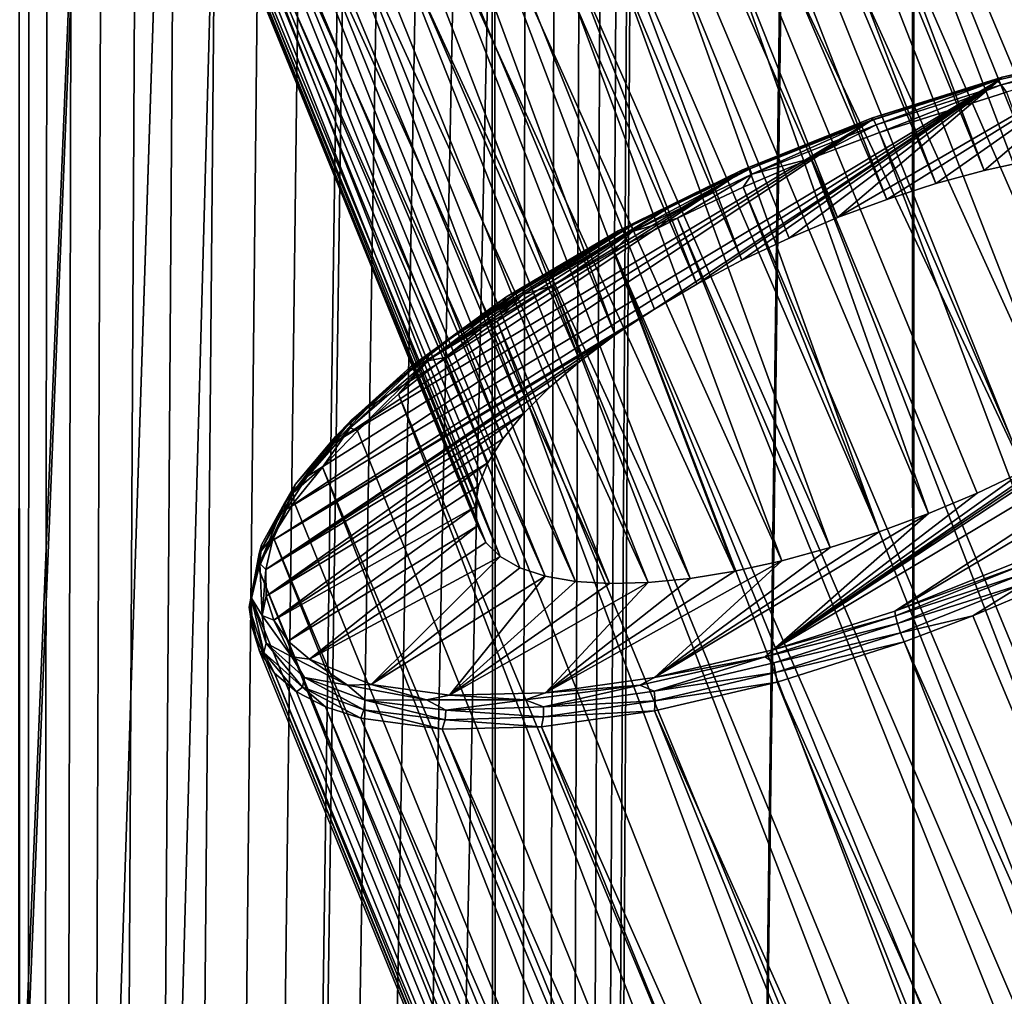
# Model space of a CAD drawing. Header units: metres. Extents: x -155 to 33, y -152 to 27.
# Tile 117 of 133: x 14 to 18, y -23 to -19. Entities that reach past the tile are written whole.
import ezdxf

# ---------------------------------------------------------------- set-up
doc = ezdxf.new("R2010")
doc.units = ezdxf.units.M
doc.layers.add('solid_12_401_042_XXX', color=7, linetype='CONTINUOUS')

msp = doc.modelspace()

# ---------------------------------------------------------------- linework, layer by layer
at = {"layer": 'solid_12_401_042_XXX'}
for points in [[(15.788923, 22.452606, 14.574693), (13.861236, -36.273315, 16.419106), (13.861005, -48.058125, 16.4193)], [(13.861005, -48.058125, 16.4193), (13.913462, -107.069321, 16.374866), (15.788923, 22.452606, 14.574693)], [(15.788923, 22.452606, 14.574693), (13.861293, -24.704145, 16.419058), (13.861236, -36.273315, 16.419106)], [(15.788923, 22.452606, 14.574693), (13.861275, -12.729524, 16.419073), (13.861293, -24.46596, 16.419058)], [(15.788923, 22.452606, 14.574693), (13.861293, -24.46596, 16.419058), (13.861293, -24.704145, 16.419058)], [(15.788923, 22.452606, 14.574693), (13.913462, -107.069321, 16.374866), (15.828627, -107.070511, 14.531556)], [(15.788923, 22.452606, 14.574693), (15.828627, -107.070511, 14.531556), (17.473083, 22.452606, 12.505738)], [(17.466776, 22.452606, -12.510905), (17.500097, -107.071236, -12.464258), (15.827186, -107.070473, -14.529484)], [(16.366352, -14.85323, -13.919402), (17.466776, 22.452606, -12.510905), (15.827186, -107.070473, -14.529484)], [(17.473083, 22.452606, 12.505738), (15.828627, -107.070511, 14.531556), (17.501869, -107.071266, 12.465413)], [(18.8834, 22.452606, -10.248645), (17.500097, -107.071236, -12.464258), (17.466776, 22.452606, -12.510905)], [(17.473083, 22.452606, 12.505738), (17.501869, -107.071266, 12.465413), (18.88788, 22.452606, 10.24403)], [(18.8834, 22.452606, -10.248645), (18.905018, -107.071877, -10.208716), (17.500097, -107.071236, -12.464258)], [(18.88788, 22.452606, 10.24403), (17.501869, -107.071266, 12.465413), (18.906857, -107.071899, 10.208956)], [(18.301167, -19.445156, -18.577013), (14.970929, -11.518403, -15.410219), (15.147578, -11.47465, -15.236628)], [(18.455729, -19.440868, -18.432955), (15.147578, -11.47465, -15.236628), (15.320633, -11.496253, -15.062623)], [(18.455729, -19.440868, -18.432955), (18.301167, -19.445156, -18.577013), (15.147578, -11.47465, -15.236628)], [(18.133011, -19.462002, -18.703903), (14.788239, -11.63475, -15.585608), (14.970929, -11.518403, -15.410219)], [(18.301167, -19.445156, -18.577013), (18.133011, -19.462002, -18.703903), (14.970929, -11.518403, -15.410219)], [(18.593178, -19.449368, -18.274683), (15.320633, -11.496253, -15.062623), (15.495823, -11.586001, -14.882348)], [(18.593178, -19.449368, -18.274683), (18.455729, -19.440868, -18.432955), (15.320633, -11.496253, -15.062623)], [(18.714689, -19.470581, -18.101213), (18.593178, -19.449368, -18.274683), (15.495823, -11.586001, -14.882348)], [(15.670637, -11.753634, -14.698177), (18.714689, -19.470581, -18.101213), (15.495823, -11.586001, -14.882348)], [(17.765306, -19.532755, -18.8983), (14.606256, -11.827897, -15.756269), (14.788239, -11.63475, -15.585608)], [(17.953445, -19.491434, -18.811377), (17.765306, -19.532755, -18.8983), (14.788239, -11.63475, -15.585608)], [(18.133011, -19.462002, -18.703903), (17.953445, -19.491434, -18.811377), (14.788239, -11.63475, -15.585608)], [(15.670637, -11.753634, -14.698177), (18.815928, -19.504427, -17.917067), (18.714689, -19.470581, -18.101213)], [(15.670637, -11.753634, -14.698177), (18.89485, -19.549408, -17.727964), (18.815928, -19.504427, -17.917067)], [(15.834062, -11.996738, -14.521991), (18.89485, -19.549408, -17.727964), (15.670637, -11.753634, -14.698177)], [(17.571188, -19.585615, -18.962938), (14.43391, -12.095954, -15.914289), (14.606256, -11.827897, -15.756269)], [(17.765306, -19.532755, -18.8983), (17.571188, -19.585615, -18.962938), (14.606256, -11.827897, -15.756269)], [(15.834062, -11.996738, -14.521991), (18.951786, -19.60597, -17.53248), (18.89485, -19.549408, -17.727964)], [(15.980767, -12.310296, -14.360404), (18.951786, -19.60597, -17.53248), (15.834062, -11.996738, -14.521991)], [(17.374012, -19.649004, -19.004843), (14.277535, -12.434345, -16.05472), (14.43391, -12.095954, -15.914289)], [(17.571188, -19.585615, -18.962938), (17.374012, -19.649004, -19.004843), (14.43391, -12.095954, -15.914289)], [(15.980767, -12.310296, -14.360404), (18.985746, -19.67277, -17.334896), (18.951786, -19.60597, -17.53248)], [(16.107826, -12.690089, -14.217751), (18.985746, -19.67277, -17.334896), (15.980767, -12.310296, -14.360404)], [(17.176613, -19.722221, -19.022898), (14.141464, -12.839447, -16.174696), (14.277535, -12.434345, -16.05472)], [(17.374012, -19.649004, -19.004843), (17.176613, -19.722221, -19.022898), (14.277535, -12.434345, -16.05472)], [(16.107826, -12.690089, -14.217751), (18.9821, -19.833492, -16.944853), (18.995728, -19.749044, -17.138079)], [(16.213064, -13.133903, -14.097635), (18.9821, -19.833492, -16.944853), (16.107826, -12.690089, -14.217751)], [(16.107826, -12.690089, -14.217751), (18.995728, -19.749044, -17.138079), (18.985746, -19.67277, -17.334896)], [(16.792633, -19.893316, -18.987783), (14.0296, -13.309489, -16.271814), (14.141464, -12.839447, -16.174696)], [(16.981842, -19.803999, -19.017357), (16.792633, -19.893316, -18.987783), (14.141464, -12.839447, -16.174696)], [(17.176613, -19.722221, -19.022898), (16.981842, -19.803999, -19.017357), (14.141464, -12.839447, -16.174696)], [(16.213064, -13.133903, -14.097635), (18.94455, -19.925043, -16.75815), (18.9821, -19.833492, -16.944853)], [(16.293972, -13.641383, -14.004054), (18.94455, -19.925043, -16.75815), (16.213064, -13.133903, -14.097635)], [(16.611593, -19.988726, -18.935118), (13.946388, -13.844555, -16.343185), (14.0296, -13.309489, -16.271814)], [(16.792633, -19.893316, -18.987783), (16.611593, -19.988726, -18.935118), (14.0296, -13.309489, -16.271814)], [(16.293972, -13.641383, -14.004054), (18.88413, -20.022228, -16.580517), (18.94455, -19.925043, -16.75815)], [(16.346935, -14.213675, -13.9422), (18.88413, -20.022228, -16.580517), (16.293972, -13.641383, -14.004054)], [(16.284777, -20.192453, -18.762907), (13.897854, -14.447165, -16.384474), (13.946388, -13.844555, -16.343185)], [(16.441568, -20.088955, -18.859634), (16.284777, -20.192453, -18.762907), (13.946388, -13.844555, -16.343185)], [(16.611593, -19.988726, -18.935118), (16.441568, -20.088955, -18.859634), (13.946388, -13.844555, -16.343185)], [(16.346935, -14.213675, -13.9422), (18.697525, -20.228024, -16.263027), (18.801229, -20.123741, -16.414762)], [(16.366352, -14.85323, -13.919402), (18.697525, -20.228024, -16.263027), (16.346935, -14.213675, -13.9422)], [(16.346935, -14.213675, -13.9422), (18.801229, -20.123741, -16.414762), (18.88413, -20.022228, -16.580517)], [(16.143816, -20.29777, -18.645897), (13.893128, -15.106859, -16.388481), (13.897854, -14.447165, -16.384474)], [(16.284777, -20.192453, -18.762907), (16.143816, -20.29777, -18.645897), (13.897854, -14.447165, -16.384474)], [(16.348629, -15.469876, -13.940213), (16.366352, -14.85323, -13.919402), (15.827186, -107.070473, -14.529484)], [(16.348629, -15.469876, -13.940213), (18.574091, -20.333599, -16.127857), (16.366352, -14.85323, -13.919402)], [(16.366352, -14.85323, -13.919402), (18.574091, -20.333599, -16.127857), (18.697525, -20.228024, -16.263027)], [(13.893128, -15.106859, -16.388481), (13.912835, -107.069214, -16.371756), (13.885608, -107.069176, -16.394854)], [(13.932873, -15.740203, -16.354708), (13.912835, -107.069214, -16.371756), (13.893128, -15.106859, -16.388481)], [(15.916676, -20.507627, -18.35899), (13.932873, -15.740203, -16.354708), (13.893128, -15.106859, -16.388481)], [(16.02038, -20.403345, -18.510727), (15.916676, -20.507627, -18.35899), (13.893128, -15.106859, -16.388481)], [(16.143816, -20.29777, -18.645897), (16.02038, -20.403345, -18.510727), (13.893128, -15.106859, -16.388481)], [(16.30209, -16.024206, -13.994604), (16.348629, -15.469876, -13.940213), (15.827186, -107.070473, -14.529484)], [(16.30209, -16.024206, -13.994604), (18.276337, -20.542414, -15.91412), (16.348629, -15.469876, -13.940213)], [(16.348629, -15.469876, -13.940213), (18.276337, -20.542414, -15.91412), (18.433128, -20.438915, -16.010847)], [(16.348629, -15.469876, -13.940213), (18.433128, -20.438915, -16.010847), (18.574091, -20.333599, -16.127857)], [(14.006401, -16.303448, -16.291786), (13.912835, -107.069214, -16.371756), (13.932873, -15.740203, -16.354708)], [(15.833775, -20.60914, -18.193235), (14.006401, -16.303448, -16.291786), (13.932873, -15.740203, -16.354708)], [(15.916676, -20.507627, -18.35899), (15.833775, -20.60914, -18.193235), (13.932873, -15.740203, -16.354708)], [(16.232958, -16.520361, -14.074726), (16.30209, -16.024206, -13.994604), (15.827186, -107.070473, -14.529484)], [(16.232958, -16.520361, -14.074726), (18.106314, -20.642643, -15.838635), (16.30209, -16.024206, -13.994604)], [(16.30209, -16.024206, -13.994604), (18.106314, -20.642643, -15.838635), (18.276337, -20.542414, -15.91412)], [(14.105331, -16.797194, -16.206213), (13.912835, -107.069214, -16.371756), (14.006401, -16.303448, -16.291786)], [(15.773355, -20.706326, -18.015602), (14.105331, -16.797194, -16.206213), (14.006401, -16.303448, -16.291786)], [(15.833775, -20.60914, -18.193235), (15.773355, -20.706326, -18.015602), (14.006401, -16.303448, -16.291786)], [(16.145208, -16.961464, -14.17529), (16.232958, -16.520361, -14.074726), (15.827186, -107.070473, -14.529484)], [(16.145208, -16.961464, -14.17529), (17.925272, -20.738052, -15.785971), (16.232958, -16.520361, -14.074726)], [(16.232958, -16.520361, -14.074726), (17.925272, -20.738052, -15.785971), (18.106314, -20.642643, -15.838635)], [(14.224899, -17.230268, -16.101372), (13.912835, -107.069214, -16.371756), (14.105331, -16.797194, -16.206213)], [(15.722178, -20.882324, -17.635674), (14.224899, -17.230268, -16.101372), (14.105331, -16.797194, -16.206213)], [(15.735806, -20.797876, -17.828899), (15.722178, -20.882324, -17.635674), (14.105331, -16.797194, -16.206213)], [(15.773355, -20.706326, -18.015602), (15.735806, -20.797876, -17.828899), (14.105331, -16.797194, -16.206213)], [(16.041273, -17.349403, -14.29279), (16.145208, -16.961464, -14.17529), (15.827186, -107.070473, -14.529484)], [(16.041273, -17.349403, -14.29279), (17.541294, -20.909147, -15.750855), (16.145208, -16.961464, -14.17529)], [(16.145208, -16.961464, -14.17529), (17.541294, -20.909147, -15.750855), (17.736063, -20.82737, -15.756396)], [(16.145208, -16.961464, -14.17529), (17.736063, -20.82737, -15.756396), (17.925272, -20.738052, -15.785971)], [(14.36205, -17.604326, -15.979166), (13.912835, -107.069214, -16.371756), (14.224899, -17.230268, -16.101372)], [(15.732159, -20.958599, -17.438858), (14.36205, -17.604326, -15.979166), (14.224899, -17.230268, -16.101372)], [(15.722178, -20.882324, -17.635674), (15.732159, -20.958599, -17.438858), (14.224899, -17.230268, -16.101372)], [(15.92264, -17.684626, -14.424822), (16.041273, -17.349403, -14.29279), (15.827186, -107.070473, -14.529484)], [(15.92264, -17.684626, -14.424822), (17.343893, -20.982365, -15.768911), (16.041273, -17.349403, -14.29279)], [(16.041273, -17.349403, -14.29279), (17.343893, -20.982365, -15.768911), (17.541294, -20.909147, -15.750855)], [(14.514462, -17.917969, -15.840864), (13.912835, -107.069214, -16.371756), (14.36205, -17.604326, -15.979166)], [(15.76612, -21.025398, -17.241274), (14.514462, -17.917969, -15.840864), (14.36205, -17.604326, -15.979166)], [(15.732159, -20.958599, -17.438858), (15.76612, -21.025398, -17.241274), (14.36205, -17.604326, -15.979166)], [(15.790307, -17.965824, -14.569551), (15.92264, -17.684626, -14.424822), (15.827186, -107.070473, -14.529484)], [(15.790307, -17.965824, -14.569551), (17.146717, -21.045753, -15.810815), (15.92264, -17.684626, -14.424822)], [(15.92264, -17.684626, -14.424822), (17.146717, -21.045753, -15.810815), (17.343893, -20.982365, -15.768911)], [(14.679664, -18.167122, -15.687906), (13.912835, -107.069214, -16.371756), (14.514462, -17.917969, -15.840864)], [(15.823056, -21.081961, -17.045788), (14.679664, -18.167122, -15.687906), (14.514462, -17.917969, -15.840864)], [(15.76612, -21.025398, -17.241274), (15.823056, -21.081961, -17.045788), (14.514462, -17.917969, -15.840864)], [(15.790307, -17.965824, -14.569551), (15.827186, -107.070473, -14.529484), (13.912835, -107.069214, -16.371756)], [(15.645444, -18.189608, -14.724989), (15.790307, -17.965824, -14.569551), (13.912835, -107.069214, -16.371756)], [(15.645444, -18.189608, -14.724989), (16.952599, -21.098614, -15.875454), (15.790307, -17.965824, -14.569551)], [(15.790307, -17.965824, -14.569551), (16.952599, -21.098614, -15.875454), (17.146717, -21.045753, -15.810815)], [(14.853809, -18.345327, -15.523132), (13.912835, -107.069214, -16.371756), (14.679664, -18.167122, -15.687906)], [(16.003216, -21.160788, -16.672539), (14.853809, -18.345327, -15.523132), (14.679664, -18.167122, -15.687906)], [(15.901978, -21.126942, -16.856686), (16.003216, -21.160788, -16.672539), (14.679664, -18.167122, -15.687906)], [(15.823056, -21.081961, -17.045788), (15.901978, -21.126942, -16.856686), (14.679664, -18.167122, -15.687906)], [(15.490911, -18.35075, -14.887461), (15.645444, -18.189608, -14.724989), (13.912835, -107.069214, -16.371756)], [(15.490911, -18.35075, -14.887461), (16.764462, -21.139935, -15.962377), (15.645444, -18.189608, -14.724989)], [(15.645444, -18.189608, -14.724989), (16.764462, -21.139935, -15.962377), (16.952599, -21.098614, -15.875454)], [(15.016561, -18.441788, -15.36576), (13.912835, -107.069214, -16.371756), (14.853809, -18.345327, -15.523132)], [(15.33232, -18.445108, -15.050727), (15.490911, -18.35075, -14.887461), (13.912835, -107.069214, -16.371756)], [(16.124727, -21.182001, -16.499069), (14.853809, -18.345327, -15.523132), (16.003216, -21.160788, -16.672539)], [(15.016561, -18.441788, -15.36576), (14.853809, -18.345327, -15.523132), (16.124727, -21.182001, -16.499069)], [(15.33232, -18.445108, -15.050727), (16.584894, -21.169367, -16.069849), (15.490911, -18.35075, -14.887461)], [(15.490911, -18.35075, -14.887461), (16.584894, -21.169367, -16.069849), (16.764462, -21.139935, -15.962377)], [(15.016561, -18.441788, -15.36576), (15.174908, -18.474016, -15.209412), (13.912835, -107.069214, -16.371756)], [(15.174908, -18.474016, -15.209412), (15.33232, -18.445108, -15.050727), (13.912835, -107.069214, -16.371756)], [(15.016561, -18.441788, -15.36576), (16.124727, -21.182001, -16.499069), (16.262178, -21.1905, -16.340797)], [(15.016561, -18.441788, -15.36576), (16.262178, -21.1905, -16.340797), (15.174908, -18.474016, -15.209412)], [(15.174908, -18.474016, -15.209412), (16.41674, -21.186213, -16.196739), (15.33232, -18.445108, -15.050727)], [(15.33232, -18.445108, -15.050727), (16.41674, -21.186213, -16.196739), (16.584894, -21.169367, -16.069849)], [(15.174908, -18.474016, -15.209412), (16.262178, -21.1905, -16.340797), (16.41674, -21.186213, -16.196739)], [(18.32398, -19.055428, -19.508833), (17.176613, -19.722221, -19.022898), (17.374012, -19.649004, -19.004843)], [(18.32398, -19.055428, -19.508833), (17.828167, -19.167978, -19.728958), (17.176613, -19.722221, -19.022898)], [(18.32398, -19.055428, -19.508833), (17.374012, -19.649004, -19.004843), (17.571188, -19.585615, -18.962938)], [(18.32398, -19.055428, -19.508833), (17.571188, -19.585615, -18.962938), (17.765306, -19.532755, -18.8983)], [(18.32398, -19.055428, -19.508833), (17.765306, -19.532755, -18.8983), (17.953445, -19.491434, -18.811377)], [(17.836451, -19.158346, -19.762594), (18.297106, -19.058081, -19.607998), (17.817261, -19.1712, -19.810755)], [(17.83267, -19.189972, -19.842617), (17.817261, -19.1712, -19.810755), (18.297106, -19.058081, -19.607998)], [(17.836451, -19.158346, -19.762594), (17.828167, -19.167978, -19.728958), (18.32398, -19.055428, -19.508833)], [(18.316532, -19.075905, -19.638163), (17.83267, -19.189972, -19.842617), (18.297106, -19.058081, -19.607998)], [(18.316532, -19.075905, -19.638163), (17.854548, -19.218605, -19.861408), (17.83267, -19.189972, -19.842617)], [(17.836451, -19.158346, -19.762594), (18.32398, -19.055428, -19.508833), (18.338903, -19.044226, -19.539679)], [(17.836451, -19.158346, -19.762594), (18.338903, -19.044226, -19.539679), (18.297106, -19.058081, -19.607998)], [(17.828167, -19.167978, -19.728958), (14.910349, -21.01688, -18.117908), (16.441568, -20.088955, -18.859634)], [(17.828167, -19.167978, -19.728958), (14.96573, -20.89216, -18.368029), (14.910349, -21.01688, -18.117908)], [(17.828167, -19.167978, -19.728958), (17.315489, -19.329269, -19.846556), (14.96573, -20.89216, -18.368029)], [(17.828167, -19.167978, -19.728958), (16.441568, -20.088955, -18.859634), (16.611593, -19.988726, -18.935118)], [(17.828167, -19.167978, -19.728958), (16.611593, -19.988726, -18.935118), (16.792633, -19.893316, -18.987783)], [(17.828167, -19.167978, -19.728958), (16.792633, -19.893316, -18.987783), (16.981842, -19.803999, -19.017357)], [(17.828167, -19.167978, -19.728958), (16.981842, -19.803999, -19.017357), (17.176613, -19.722221, -19.022898)], [(17.836451, -19.158346, -19.762594), (17.320181, -19.329229, -19.920744), (17.313229, -19.323294, -19.881779)], [(17.836451, -19.158346, -19.762594), (17.313229, -19.323294, -19.881779), (17.828167, -19.167978, -19.728958)], [(17.313229, -19.323294, -19.881779), (17.315489, -19.329269, -19.846556), (17.828167, -19.167978, -19.728958)], [(17.836451, -19.158346, -19.762594), (17.817261, -19.1712, -19.810755), (17.320181, -19.329229, -19.920744)], [(17.817261, -19.1712, -19.810755), (17.33143, -19.349323, -19.953526), (17.320181, -19.329229, -19.920744)], [(17.83267, -19.189972, -19.842617), (17.33143, -19.349323, -19.953526), (17.817261, -19.1712, -19.810755)], [(17.83267, -19.189972, -19.842617), (17.345139, -19.38028, -19.974796), (17.33143, -19.349323, -19.953526)], [(17.83267, -19.189972, -19.842617), (17.854548, -19.218605, -19.861408), (17.345139, -19.38028, -19.974796)], [(17.854548, -19.218605, -19.861408), (20.962353, -27.787558, -23.404732), (17.345139, -19.38028, -19.974796)], [(17.315489, -19.329269, -19.846556), (15.049006, -20.760742, -18.606661), (14.96573, -20.89216, -18.368029)], [(17.315489, -19.329269, -19.846556), (15.158743, -20.624229, -18.831306), (15.049006, -20.760742, -18.606661)], [(17.315489, -19.329269, -19.846556), (16.790115, -19.539858, -19.856091), (15.158743, -20.624229, -18.831306)], [(17.315489, -19.329269, -19.846556), (16.792105, -19.531858, -19.892025), (16.790115, -19.539858, -19.856091)], [(16.82497, -19.526096, -19.933735), (16.792105, -19.531858, -19.892025), (17.313229, -19.323294, -19.881779)], [(17.313229, -19.323294, -19.881779), (16.792105, -19.531858, -19.892025), (17.315489, -19.329269, -19.846556)], [(17.320181, -19.329229, -19.920744), (16.82497, -19.526096, -19.933735), (17.313229, -19.323294, -19.881779)], [(17.320181, -19.329229, -19.920744), (16.832073, -19.547836, -19.966627), (16.82497, -19.526096, -19.933735)], [(17.320181, -19.329229, -19.920744), (17.33143, -19.349323, -19.953526), (16.832073, -19.547836, -19.966627)], [(17.069906, -19.484699, -19.994253), (16.832073, -19.547836, -19.966627), (17.33143, -19.349323, -19.953526)], [(17.069906, -19.484699, -19.994253), (17.33143, -19.349323, -19.953526), (17.345139, -19.38028, -19.974796)], [(20.712168, -28.301311, -23.598724), (17.069906, -19.484699, -19.994253), (17.345139, -19.38028, -19.974796)], [(20.712168, -28.301311, -23.598724), (17.345139, -19.38028, -19.974796), (20.962353, -27.787558, -23.404732)], [(17.069906, -19.484699, -19.994253), (16.798409, -19.599678, -19.984112), (16.832073, -19.547836, -19.966627)], [(20.589565, -28.590628, -23.68026), (16.798409, -19.599678, -19.984112), (17.069906, -19.484699, -19.994253)], [(20.589565, -28.590628, -23.68026), (17.069906, -19.484699, -19.994253), (20.712168, -28.301311, -23.598724)], [(16.790115, -19.539858, -19.856091), (15.294117, -20.484127, -19.039116), (15.158743, -20.624229, -18.831306)], [(16.790115, -19.539858, -19.856091), (15.453158, -20.342085, -19.228004), (15.294117, -20.484127, -19.039116)], [(16.790115, -19.539858, -19.856091), (16.534281, -19.659809, -19.818108), (15.453158, -20.342085, -19.228004)], [(16.350657, -19.75423, -19.84923), (16.295855, -19.774925, -19.792885), (16.792105, -19.531858, -19.892025)], [(16.790115, -19.539858, -19.856091), (16.792105, -19.531858, -19.892025), (16.295855, -19.774925, -19.792885)], [(16.790115, -19.539858, -19.856091), (16.295855, -19.774925, -19.792885), (16.534281, -19.659809, -19.818108)], [(16.82497, -19.526096, -19.933735), (16.353792, -19.777882, -19.881414), (16.350657, -19.75423, -19.84923)], [(16.82497, -19.526096, -19.933735), (16.350657, -19.75423, -19.84923), (16.792105, -19.531858, -19.892025)], [(16.82497, -19.526096, -19.933735), (16.832073, -19.547836, -19.966627), (16.353792, -19.777882, -19.881414)], [(16.53377, -19.723894, -19.944485), (16.353792, -19.777882, -19.881414), (16.832073, -19.547836, -19.966627)], [(16.798409, -19.599678, -19.984112), (16.53377, -19.723894, -19.944485), (16.832073, -19.547836, -19.966627)], [(16.917772, -21.455679, -15.035649), (19.729874, -19.778177, -16.332577), (19.828402, -19.538017, -16.822315)], [(18.276337, -20.542414, -15.91412), (16.917772, -21.455679, -15.035649), (19.828402, -19.538017, -16.822315)], [(20.46973, -28.902082, -23.749702), (16.53377, -19.723894, -19.944485), (16.798409, -19.599678, -19.984112)], [(20.46973, -28.902082, -23.749702), (16.798409, -19.599678, -19.984112), (20.589565, -28.590628, -23.68026)], [(16.534281, -19.659809, -19.818108), (15.634477, -20.199694, -19.39547), (15.453158, -20.342085, -19.228004)], [(16.534281, -19.659809, -19.818108), (16.287603, -19.78735, -19.752373), (15.634477, -20.199694, -19.39547)], [(16.534281, -19.659809, -19.818108), (16.295855, -19.774925, -19.792885), (16.287603, -19.78735, -19.752373)], [(16.53377, -19.723894, -19.944485), (16.279034, -19.855919, -19.87583), (16.353792, -19.777882, -19.881414)], [(20.354057, -29.235809, -23.805532), (16.279034, -19.855919, -19.87583), (16.53377, -19.723894, -19.944485)], [(20.354057, -29.235809, -23.805532), (16.53377, -19.723894, -19.944485), (20.46973, -28.902082, -23.749702)], [(16.287603, -19.78735, -19.752373), (15.835505, -20.058657, -19.539907), (15.634477, -20.199694, -19.39547)], [(16.287603, -19.78735, -19.752373), (16.054045, -19.920757, -19.659153), (15.835505, -20.058657, -19.539907)], [(15.915472, -20.004871, -19.670479), (15.846169, -20.041872, -19.58869), (16.295855, -19.774925, -19.792885)], [(16.287603, -19.78735, -19.752373), (16.295855, -19.774925, -19.792885), (15.846169, -20.041872, -19.58869)], [(16.287603, -19.78735, -19.752373), (15.846169, -20.041872, -19.58869), (16.054045, -19.920757, -19.659153)], [(16.350657, -19.75423, -19.84923), (16.353792, -19.777882, -19.881414), (15.914964, -20.030619, -19.701166)], [(16.350657, -19.75423, -19.84923), (15.914964, -20.030619, -19.701166), (15.915472, -20.004871, -19.670479)], [(16.037134, -19.99423, -19.778938), (15.914964, -20.030619, -19.701166), (16.353792, -19.777882, -19.881414)], [(16.350657, -19.75423, -19.84923), (15.915472, -20.004871, -19.670479), (16.295855, -19.774925, -19.792885)], [(16.279034, -19.855919, -19.87583), (16.037134, -19.99423, -19.778938), (16.353792, -19.777882, -19.881414)], [(16.917772, -21.455679, -15.035649), (17.406336, -21.300528, -14.927133), (19.729874, -19.778177, -16.332577)], [(17.406336, -21.300528, -14.927133), (19.527611, -20.041861, -15.888946), (19.729874, -19.778177, -16.332577)], [(20.135994, -29.975224, -23.867435), (16.037134, -19.99423, -19.778938), (16.279034, -19.855919, -19.87583)], [(20.241802, -29.593668, -23.845469), (16.279034, -19.855919, -19.87583), (20.354057, -29.235809, -23.805532)], [(20.135994, -29.975224, -23.867435), (16.279034, -19.855919, -19.87583), (20.241802, -29.593668, -23.845469)], [(16.054045, -19.920757, -19.659153), (15.846169, -20.041872, -19.58869), (15.835505, -20.058657, -19.539907)], [(15.915472, -20.004871, -19.670479), (15.914964, -20.030619, -19.701166), (15.532454, -20.296335, -19.432806)], [(15.915472, -20.004871, -19.670479), (15.532454, -20.296335, -19.432806), (15.536138, -20.268381, -19.404346)], [(15.915472, -20.004871, -19.670479), (15.536138, -20.268381, -19.404346), (15.846169, -20.041872, -19.58869)], [(16.037134, -19.99423, -19.778938), (15.810852, -20.137238, -19.654924), (15.914964, -20.030619, -19.701166)], [(20.040121, -30.379686, -23.869717), (15.810852, -20.137238, -19.654924), (16.037134, -19.99423, -19.778938)], [(20.135994, -29.975224, -23.867435), (20.040121, -30.379686, -23.869717), (16.037134, -19.99423, -19.778938)], [(15.536138, -20.268381, -19.404346), (15.462698, -20.32103, -19.288364), (15.846169, -20.041872, -19.58869)], [(15.835505, -20.058657, -19.539907), (15.846169, -20.041872, -19.58869), (15.462698, -20.32103, -19.288364)], [(15.835505, -20.058657, -19.539907), (15.462698, -20.32103, -19.288364), (15.634477, -20.199694, -19.39547)], [(15.602794, -20.283295, -19.505215), (15.532454, -20.296335, -19.432806), (15.914964, -20.030619, -19.701166)], [(15.810852, -20.137238, -19.654924), (15.602794, -20.283295, -19.505215), (15.914964, -20.030619, -19.701166)], [(17.406336, -21.300528, -14.927133), (17.916271, -21.096643, -14.916609), (19.527611, -20.041861, -15.888946)], [(14.910349, -21.01688, -18.117908), (16.284777, -20.192453, -18.762907), (16.441568, -20.088955, -18.859634)], [(20.329096, -32.228615, -24.245113), (15.602794, -20.283295, -19.505215), (15.810852, -20.137238, -19.654924)], [(20.329096, -32.228615, -24.245113), (15.810852, -20.137238, -19.654924), (20.040121, -30.379686, -23.869717)], [(14.883016, -21.133554, -17.859449), (16.143816, -20.29777, -18.645897), (16.284777, -20.192453, -18.762907)], [(14.910349, -21.01688, -18.117908), (14.883016, -21.133554, -17.859449), (16.284777, -20.192453, -18.762907)], [(15.634477, -20.199694, -19.39547), (15.462698, -20.32103, -19.288364), (15.453158, -20.342085, -19.228004)], [(14.883016, -21.133554, -17.859449), (16.02038, -20.403345, -18.510727), (16.143816, -20.29777, -18.645897)], [(15.536138, -20.268381, -19.404346), (15.532454, -20.296335, -19.432806), (15.220963, -20.564819, -19.086649)], [(15.536138, -20.268381, -19.404346), (15.220963, -20.564819, -19.086649), (15.227231, -20.534637, -19.061062)], [(15.250689, -20.577824, -19.135878), (15.220963, -20.564819, -19.086649), (15.532454, -20.296335, -19.432806)], [(15.536138, -20.268381, -19.404346), (15.227231, -20.534637, -19.061062), (15.462698, -20.32103, -19.288364)], [(15.415354, -20.430723, -19.331533), (15.250689, -20.577824, -19.135878), (15.532454, -20.296335, -19.432806)], [(15.602794, -20.283295, -19.505215), (15.415354, -20.430723, -19.331533), (15.532454, -20.296335, -19.432806)], [(20.329096, -32.228615, -24.245113), (15.415354, -20.430723, -19.331533), (15.602794, -20.283295, -19.505215)], [(15.227231, -20.534637, -19.061062), (15.162203, -20.600199, -18.905037), (15.462698, -20.32103, -19.288364)], [(15.453158, -20.342085, -19.228004), (15.462698, -20.32103, -19.288364), (15.162203, -20.600199, -18.905037)], [(15.453158, -20.342085, -19.228004), (15.162203, -20.600199, -18.905037), (15.294117, -20.484127, -19.039116)], [(14.883016, -21.133554, -17.859449), (15.916676, -20.507627, -18.35899), (16.02038, -20.403345, -18.510727)], [(20.003256, -32.400547, -23.86664), (15.250689, -20.577824, -19.135878), (15.415354, -20.430723, -19.331533)], [(20.003256, -32.400547, -23.86664), (15.415354, -20.430723, -19.331533), (20.329096, -32.228615, -24.245113)], [(15.294117, -20.484127, -19.039116), (15.162203, -20.600199, -18.905037), (15.158743, -20.624229, -18.831306)], [(14.883016, -21.133554, -17.859449), (14.884523, -21.240627, -17.595667), (15.916676, -20.507627, -18.35899)], [(14.884523, -21.240627, -17.595667), (15.833775, -20.60914, -18.193235), (15.916676, -20.507627, -18.35899)], [(15.227231, -20.534637, -19.061062), (15.220963, -20.564819, -19.086649), (14.992458, -20.825754, -18.675997)], [(15.227231, -20.534637, -19.061062), (14.992458, -20.825754, -18.675997), (15.000624, -20.793406, -18.65382)], [(15.227231, -20.534637, -19.061062), (15.000624, -20.793406, -18.65382), (15.162203, -20.600199, -18.905037)], [(15.110694, -20.722902, -18.920502), (14.992458, -20.825754, -18.675997), (15.220963, -20.564819, -19.086649)], [(15.250689, -20.577824, -19.135878), (15.110694, -20.722902, -18.920502), (15.220963, -20.564819, -19.086649)], [(20.003256, -32.400547, -23.86664), (15.110694, -20.722902, -18.920502), (15.250689, -20.577824, -19.135878)], [(18.276337, -20.542414, -15.91412), (18.106314, -20.642643, -15.838635), (16.917772, -21.455679, -15.035649)], [(14.884523, -21.240627, -17.595667), (15.773355, -20.706326, -18.015602), (15.833775, -20.60914, -18.193235)], [(15.000624, -20.793406, -18.65382), (14.957816, -20.86718, -18.455456), (15.162203, -20.600199, -18.905037)], [(15.158743, -20.624229, -18.831306), (15.162203, -20.600199, -18.905037), (14.957816, -20.86718, -18.455456)], [(15.158743, -20.624229, -18.831306), (14.957816, -20.86718, -18.455456), (15.049006, -20.760742, -18.606661)], [(18.106314, -20.642643, -15.838635), (17.925272, -20.738052, -15.785971), (16.917772, -21.455679, -15.035649)], [(14.884523, -21.240627, -17.595667), (14.914391, -21.337112, -17.32946), (15.773355, -20.706326, -18.015602)], [(14.914391, -21.337112, -17.32946), (15.735806, -20.797876, -17.828899), (15.773355, -20.706326, -18.015602)], [(15.110694, -20.722902, -18.920502), (14.99698, -20.864292, -18.687881), (14.992458, -20.825754, -18.675997)], [(19.764946, -32.586788, -23.439552), (14.99698, -20.864292, -18.687881), (15.110694, -20.722902, -18.920502)], [(19.764946, -32.586788, -23.439552), (15.110694, -20.722902, -18.920502), (20.003256, -32.400547, -23.86664)], [(15.049006, -20.760742, -18.606661), (14.957816, -20.86718, -18.455456), (14.96573, -20.89216, -18.368029)], [(17.925272, -20.738052, -15.785971), (17.736063, -20.82737, -15.756396), (16.917772, -21.455679, -15.035649)], [(15.000624, -20.793406, -18.65382), (14.992458, -20.825754, -18.675997), (14.855724, -21.069111, -18.216631)], [(15.000624, -20.793406, -18.65382), (14.855724, -21.069111, -18.216631), (14.865025, -21.034742, -18.198267)], [(15.000624, -20.793406, -18.65382), (14.865025, -21.034742, -18.198267), (14.957816, -20.86718, -18.455456)], [(14.914391, -21.337112, -17.32946), (15.722178, -20.882324, -17.635674), (15.735806, -20.797876, -17.828899)], [(14.910856, -21.000366, -18.440695), (14.855724, -21.069111, -18.216631), (14.992458, -20.825754, -18.675997)], [(14.99698, -20.864292, -18.687881), (14.910856, -21.000366, -18.440695), (14.992458, -20.825754, -18.675997)], [(17.736063, -20.82737, -15.756396), (17.541294, -20.909147, -15.750855), (16.917772, -21.455679, -15.035649)], [(14.865025, -21.034742, -18.198267), (14.858471, -21.110302, -17.959276), (14.957816, -20.86718, -18.455456)], [(14.96573, -20.89216, -18.368029), (14.957816, -20.86718, -18.455456), (14.858471, -21.110302, -17.959276)], [(14.96573, -20.89216, -18.368029), (14.858471, -21.110302, -17.959276), (14.910349, -21.01688, -18.117908)], [(19.764946, -32.586788, -23.439552), (14.910856, -21.000366, -18.440695), (14.99698, -20.864292, -18.687881)], [(14.914391, -21.337112, -17.32946), (14.972965, -21.421829, -17.063374), (15.722178, -20.882324, -17.635674)], [(14.972965, -21.421829, -17.063374), (15.732159, -20.958599, -17.438858), (15.722178, -20.882324, -17.635674)], [(17.541294, -20.909147, -15.750855), (16.442537, -21.567009, -15.238186), (16.917772, -21.455679, -15.035649)], [(17.541294, -20.909147, -15.750855), (17.343893, -20.982365, -15.768911), (16.442537, -21.567009, -15.238186)], [(14.972965, -21.421829, -17.063374), (15.058547, -21.493801, -16.801495), (15.732159, -20.958599, -17.438858)], [(15.058547, -21.493801, -16.801495), (15.76612, -21.025398, -17.241274), (15.732159, -20.958599, -17.438858)], [(14.910856, -21.000366, -18.440695), (14.853313, -21.129557, -18.181787), (14.855724, -21.069111, -18.216631)], [(19.619909, -32.776604, -22.974995), (14.853313, -21.129557, -18.181787), (14.910856, -21.000366, -18.440695)], [(19.619909, -32.776604, -22.974995), (14.910856, -21.000366, -18.440695), (19.764946, -32.586788, -23.439552)], [(17.343893, -20.982365, -15.768911), (17.146717, -21.045753, -15.810815), (16.442537, -21.567009, -15.238186)], [(14.865025, -21.034742, -18.198267), (14.855724, -21.069111, -18.216631), (14.816013, -21.285538, -17.726206)], [(14.865025, -21.034742, -18.198267), (14.816013, -21.285538, -17.726206), (14.825644, -21.249372, -17.71191)], [(14.865025, -21.034742, -18.198267), (14.825644, -21.249372, -17.71191), (14.858471, -21.110302, -17.959276)], [(14.910349, -21.01688, -18.117908), (14.858471, -21.110302, -17.959276), (14.883016, -21.133554, -17.859449)], [(15.058547, -21.493801, -16.801495), (15.823056, -21.081961, -17.045788), (15.76612, -21.025398, -17.241274)], [(17.146717, -21.045753, -15.810815), (16.952599, -21.098614, -15.875454), (16.442537, -21.567009, -15.238186)], [(14.825014, -21.250376, -17.914141), (14.816013, -21.285538, -17.726206), (14.855724, -21.069111, -18.216631)], [(14.853313, -21.129557, -18.181787), (14.825014, -21.250376, -17.914141), (14.855724, -21.069111, -18.216631)], [(15.058547, -21.493801, -16.801495), (15.305981, -21.595413, -16.305166), (15.823056, -21.081961, -17.045788)], [(15.305981, -21.595413, -16.305166), (15.901978, -21.126942, -16.856686), (15.823056, -21.081961, -17.045788)], [(19.572071, -32.957928, -22.486324), (14.825014, -21.250376, -17.914141), (14.853313, -21.129557, -18.181787)], [(14.825644, -21.249372, -17.71191), (14.868509, -21.318941, -17.438177), (14.858471, -21.110302, -17.959276)], [(19.572071, -32.957928, -22.486324), (14.853313, -21.129557, -18.181787), (19.619909, -32.776604, -22.974995)], [(14.883016, -21.133554, -17.859449), (14.858471, -21.110302, -17.959276), (14.868509, -21.318941, -17.438177)], [(15.305981, -21.595413, -16.305166), (16.003216, -21.160788, -16.672539), (15.901978, -21.126942, -16.856686)], [(16.952599, -21.098614, -15.875454), (16.004456, -21.628515, -15.525609), (16.442537, -21.567009, -15.238186)], [(16.952599, -21.098614, -15.875454), (16.764462, -21.139935, -15.962377), (16.004456, -21.628515, -15.525609)], [(17.930382, -21.110733, -14.88631), (17.916271, -21.096643, -14.916609), (17.406336, -21.300528, -14.927133)], [(17.930382, -21.110733, -14.88631), (17.406336, -21.300528, -14.927133), (17.40926, -21.319298, -14.896556)], [(17.930382, -21.110733, -14.88631), (17.40926, -21.319298, -14.896556), (17.912632, -21.153519, -14.859715)], [(14.883016, -21.133554, -17.859449), (14.868509, -21.318941, -17.438177), (14.884523, -21.240627, -17.595667)], [(15.619451, -21.637962, -15.887472), (16.003216, -21.160788, -16.672539), (15.305981, -21.595413, -16.305166)], [(16.124727, -21.182001, -16.499069), (16.003216, -21.160788, -16.672539), (15.619451, -21.637962, -15.887472)], [(16.764462, -21.139935, -15.962377), (16.584894, -21.169367, -16.069849), (16.004456, -21.628515, -15.525609)], [(16.584894, -21.169367, -16.069849), (16.41674, -21.186213, -16.196739), (16.004456, -21.628515, -15.525609)], [(17.912632, -21.153519, -14.859715), (17.40926, -21.319298, -14.896556), (17.417421, -21.350384, -14.872706)], [(17.928841, -21.188881, -14.850136), (17.912632, -21.153519, -14.859715), (17.417421, -21.350384, -14.872706)], [(16.262178, -21.1905, -16.340797), (16.124727, -21.182001, -16.499069), (15.619451, -21.637962, -15.887472)], [(16.41674, -21.186213, -16.196739), (15.619451, -21.637962, -15.887472), (16.004456, -21.628515, -15.525609)], [(16.41674, -21.186213, -16.196739), (16.262178, -21.1905, -16.340797), (15.619451, -21.637962, -15.887472)], [(17.928841, -21.188881, -14.850136), (17.417421, -21.350384, -14.872706), (17.429485, -21.387396, -14.863236)], [(17.928841, -21.188881, -14.850136), (17.429485, -21.387396, -14.863236), (17.71871, -21.319874, -14.85021)], [(17.928841, -21.188881, -14.850136), (17.71871, -21.319874, -14.85021), (17.990208, -21.204895, -14.860353)], [(17.990208, -21.204895, -14.860353), (17.71871, -21.319874, -14.85021), (22.625994, -33.048843, -19.655901)], [(14.825644, -21.249372, -17.71191), (14.816013, -21.285538, -17.726206), (14.874853, -21.466719, -17.223566)], [(14.825014, -21.250376, -17.914141), (14.826284, -21.361435, -17.640831), (14.816013, -21.285538, -17.726206)], [(19.572071, -32.957928, -22.486324), (14.826284, -21.361435, -17.640831), (14.825014, -21.250376, -17.914141)], [(14.825644, -21.249372, -17.71191), (14.874853, -21.466719, -17.223566), (14.883995, -21.429049, -17.213444)], [(14.825644, -21.249372, -17.71191), (14.883995, -21.429049, -17.213444), (14.868509, -21.318941, -17.438177)], [(14.884523, -21.240627, -17.595667), (14.868509, -21.318941, -17.438177), (14.914391, -21.337112, -17.32946)], [(14.857108, -21.461456, -17.365005), (14.874853, -21.466719, -17.223566), (14.816013, -21.285538, -17.726206)], [(14.826284, -21.361435, -17.640831), (14.857108, -21.461456, -17.365005), (14.816013, -21.285538, -17.726206)], [(14.883995, -21.429049, -17.213444), (14.987492, -21.483978, -16.914938), (14.868509, -21.318941, -17.438177)], [(14.914391, -21.337112, -17.32946), (14.868509, -21.318941, -17.438177), (14.987492, -21.483978, -16.914938)], [(17.417421, -21.350384, -14.872706), (17.40926, -21.319298, -14.896556), (16.886038, -21.484245, -15.01574)], [(16.917772, -21.455679, -15.035649), (16.886038, -21.484245, -15.01574), (17.40926, -21.319298, -14.896556)], [(17.40926, -21.319298, -14.896556), (17.406336, -21.300528, -14.927133), (16.917772, -21.455679, -15.035649)], [(17.71871, -21.319874, -14.85021), (17.429485, -21.387396, -14.863236), (17.44348, -21.424294, -14.869667)], [(17.71871, -21.319874, -14.85021), (17.44348, -21.424294, -14.869667), (22.625994, -33.048843, -19.655901)], [(19.62233, -33.118591, -21.989294), (14.857108, -21.461456, -17.365005), (14.826284, -21.361435, -17.640831)], [(19.62233, -33.118591, -21.989294), (14.826284, -21.361435, -17.640831), (19.572071, -32.957928, -22.486324)], [(14.914391, -21.337112, -17.32946), (14.987492, -21.483978, -16.914938), (14.972965, -21.421829, -17.063374)], [(16.920341, -21.508413, -14.982694), (17.417421, -21.350384, -14.872706), (16.886038, -21.484245, -15.01574)], [(16.920341, -21.508413, -14.982694), (17.429485, -21.387396, -14.863236), (17.417421, -21.350384, -14.872706)], [(16.920341, -21.508413, -14.982694), (16.928246, -21.546747, -14.974145), (17.429485, -21.387396, -14.863236)], [(17.44348, -21.424294, -14.869667), (17.429485, -21.387396, -14.863236), (16.928246, -21.546747, -14.974145)], [(14.883995, -21.429049, -17.213444), (14.874853, -21.466719, -17.223566), (15.029983, -21.60569, -16.728027)], [(14.883995, -21.429049, -17.213444), (15.029983, -21.60569, -16.728027), (15.037836, -21.566868, -16.722019)], [(14.883995, -21.429049, -17.213444), (15.037836, -21.566868, -16.722019), (14.987492, -21.483978, -16.914938)], [(14.972965, -21.421829, -17.063374), (14.987492, -21.483978, -16.914938), (15.058547, -21.493801, -16.801495)], [(16.934069, -21.585968, -14.983056), (17.44348, -21.424294, -14.869667), (16.928246, -21.546747, -14.974145)], [(22.11648, -33.168045, -19.664223), (17.44348, -21.424294, -14.869667), (16.934069, -21.585968, -14.983056)], [(22.11648, -33.168045, -19.664223), (22.625994, -33.048843, -19.655901), (17.44348, -21.424294, -14.869667)], [(14.857108, -21.461456, -17.365005), (14.917132, -21.54929, -17.089838), (14.874853, -21.466719, -17.223566)], [(19.62233, -33.118591, -21.989294), (14.917132, -21.54929, -17.089838), (14.857108, -21.461456, -17.365005)], [(15.005665, -21.62392, -16.818497), (15.029983, -21.60569, -16.728027), (14.874853, -21.466719, -17.223566)], [(14.917132, -21.54929, -17.089838), (15.005665, -21.62392, -16.818497), (14.874853, -21.466719, -17.223566)], [(15.037836, -21.566868, -16.722019), (15.210218, -21.598202, -16.412424), (14.987492, -21.483978, -16.914938)], [(15.058547, -21.493801, -16.801495), (14.987492, -21.483978, -16.914938), (15.210218, -21.598202, -16.412424)], [(16.440496, -21.621534, -15.185452), (16.886038, -21.484245, -15.01574), (16.383585, -21.598366, -15.238656)], [(16.442537, -21.567009, -15.238186), (16.383585, -21.598366, -15.238656), (16.886038, -21.484245, -15.01574)], [(16.440496, -21.621534, -15.185452), (16.920341, -21.508413, -14.982694), (16.886038, -21.484245, -15.01574)], [(16.442537, -21.567009, -15.238186), (16.886038, -21.484245, -15.01574), (16.917772, -21.455679, -15.035649)], [(15.058547, -21.493801, -16.801495), (15.210218, -21.598202, -16.412424), (15.305981, -21.595413, -16.305166)], [(16.440496, -21.621534, -15.185452), (16.928246, -21.546747, -14.974145), (16.920341, -21.508413, -14.982694)], [(19.767916, -33.247883, -21.500853), (15.005665, -21.62392, -16.818497), (14.917132, -21.54929, -17.089838)], [(19.767916, -33.247883, -21.500853), (14.917132, -21.54929, -17.089838), (19.62233, -33.118591, -21.989294)], [(15.037836, -21.566868, -16.722019), (15.029983, -21.60569, -16.728027), (15.275438, -21.697111, -16.258636)], [(15.037836, -21.566868, -16.722019), (15.275438, -21.697111, -16.258636), (15.281255, -21.65753, -16.256523)], [(15.037836, -21.566868, -16.722019), (15.281255, -21.65753, -16.256523), (15.210218, -21.598202, -16.412424)], [(16.004456, -21.628515, -15.525609), (16.383585, -21.598366, -15.238656), (16.442537, -21.567009, -15.238186)], [(16.440496, -21.621534, -15.185452), (16.444384, -21.660814, -15.1786), (16.928246, -21.546747, -14.974145)], [(16.934069, -21.585968, -14.983056), (16.928246, -21.546747, -14.974145), (16.444384, -21.660814, -15.1786)], [(15.005665, -21.62392, -16.818497), (15.121688, -21.684492, -16.554104), (15.029983, -21.60569, -16.728027)], [(15.263865, -21.730307, -16.299702), (15.275438, -21.697111, -16.258636), (15.029983, -21.60569, -16.728027)], [(15.121688, -21.684492, -16.554104), (15.263865, -21.730307, -16.299702), (15.029983, -21.60569, -16.728027)], [(15.305981, -21.595413, -16.305166), (15.210218, -21.598202, -16.412424), (15.526956, -21.656616, -15.9526)], [(15.281255, -21.65753, -16.256523), (15.526956, -21.656616, -15.9526), (15.210218, -21.598202, -16.412424)], [(15.619451, -21.637962, -15.887472), (15.305981, -21.595413, -16.305166), (15.526956, -21.656616, -15.9526)], [(15.996325, -21.685398, -15.473188), (16.383585, -21.598366, -15.238656), (15.92386, -21.656673, -15.555559)], [(16.004456, -21.628515, -15.525609), (15.92386, -21.656673, -15.555559), (16.383585, -21.598366, -15.238656)], [(15.996325, -21.685398, -15.473188), (16.440496, -21.621534, -15.185452), (16.383585, -21.598366, -15.238656)], [(16.442825, -21.700922, -15.192719), (16.934069, -21.585968, -14.983056), (16.444384, -21.660814, -15.1786)], [(21.615416, -33.269863, -19.771252), (16.934069, -21.585968, -14.983056), (16.442825, -21.700922, -15.192719)], [(21.615416, -33.269863, -19.771252), (22.11648, -33.168045, -19.664223), (16.934069, -21.585968, -14.983056)], [(19.767916, -33.247883, -21.500853), (15.121688, -21.684492, -16.554104), (15.005665, -21.62392, -16.818497)], [(15.619451, -21.637962, -15.887472), (15.526956, -21.656616, -15.9526), (15.92386, -21.656673, -15.555559)], [(15.619451, -21.637962, -15.887472), (15.92386, -21.656673, -15.555559), (16.004456, -21.628515, -15.525609)], [(15.996325, -21.685398, -15.473188), (16.444384, -21.660814, -15.1786), (16.440496, -21.621534, -15.185452)], [(20.002592, -33.337769, -21.038427), (15.263865, -21.730307, -16.299702), (15.121688, -21.684492, -16.554104)], [(20.002592, -33.337769, -21.038427), (15.121688, -21.684492, -16.554104), (19.767916, -33.247883, -21.500853)], [(15.281255, -21.65753, -16.256523), (15.275438, -21.697111, -16.258636), (15.601789, -21.737469, -15.833427)], [(15.281255, -21.65753, -16.256523), (15.604897, -21.697554, -15.834845), (15.526956, -21.656616, -15.9526)], [(15.281255, -21.65753, -16.256523), (15.601789, -21.737469, -15.833427), (15.604897, -21.697554, -15.834845)], [(15.604897, -21.697554, -15.834845), (15.92386, -21.656673, -15.555559), (15.526956, -21.656616, -15.9526)], [(15.604897, -21.697554, -15.834845), (15.996325, -21.685398, -15.473188), (15.92386, -21.656673, -15.555559)], [(15.604897, -21.697554, -15.834845), (15.996493, -21.725214, -15.468744), (15.996325, -21.685398, -15.473188)], [(15.996325, -21.685398, -15.473188), (15.996493, -21.725214, -15.468744), (16.444384, -21.660814, -15.1786)], [(16.442825, -21.700922, -15.192719), (16.444384, -21.660814, -15.1786), (15.996493, -21.725214, -15.468744)], [(15.263865, -21.730307, -16.299702), (15.590911, -21.774546, -15.864296), (15.275438, -21.697111, -16.258636)], [(15.590911, -21.774546, -15.864296), (15.601789, -21.737469, -15.833427), (15.275438, -21.697111, -16.258636)], [(15.604897, -21.697554, -15.834845), (15.601789, -21.737469, -15.833427), (15.996493, -21.725214, -15.468744)], [(15.989137, -21.76462, -15.490382), (16.442825, -21.700922, -15.192719), (15.996493, -21.725214, -15.468744)], [(21.138004, -33.345005, -19.972248), (16.442825, -21.700922, -15.192719), (15.989137, -21.76462, -15.490382)], [(21.138004, -33.345005, -19.972248), (21.615416, -33.269863, -19.771252), (16.442825, -21.700922, -15.192719)], [(20.317183, -33.383652, -20.619019), (15.590911, -21.774546, -15.864296), (15.263865, -21.730307, -16.299702)], [(20.317183, -33.383652, -20.619019), (15.263865, -21.730307, -16.299702), (20.002592, -33.337769, -21.038427)], [(15.590911, -21.774546, -15.864296), (15.989137, -21.76462, -15.490382), (15.601789, -21.737469, -15.833427)], [(15.989137, -21.76462, -15.490382), (15.996493, -21.725214, -15.468744), (15.601789, -21.737469, -15.833427)], [(20.700211, -33.385025, -20.258783), (15.989137, -21.76462, -15.490382), (15.590911, -21.774546, -15.864296)], [(20.317183, -33.383652, -20.619019), (20.700211, -33.385025, -20.258783), (15.590911, -21.774546, -15.864296)], [(20.700211, -33.385025, -20.258783), (21.138004, -33.345005, -19.972248), (15.989137, -21.76462, -15.490382)]]:
    msp.add_3dface(points, dxfattribs=at)

doc.saveas('drawing.dxf')
